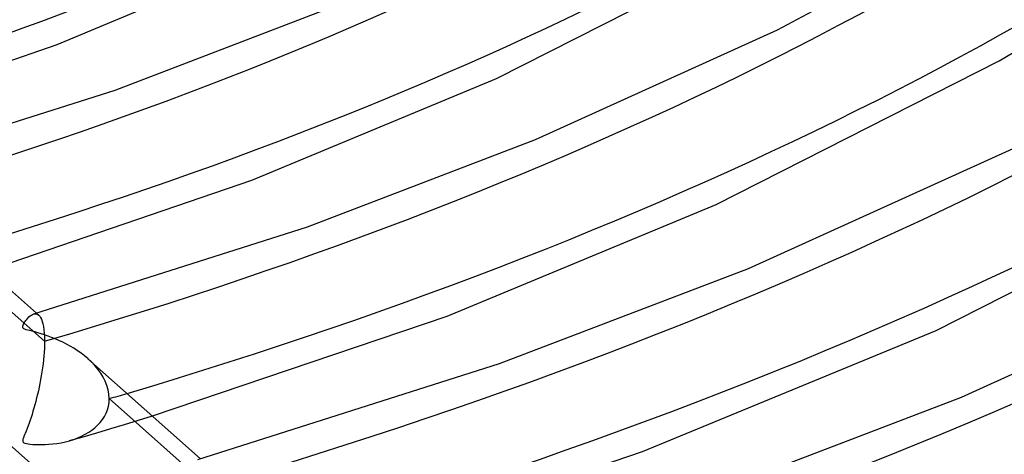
# Model space of a CAD drawing. Header units: millimetres. Extents: x -852 to 852, y -906 to 935.
# Tile 32 of 74: x 137 to 211, y 503 to 536. Entities that reach past the tile are written whole.
import ezdxf

# ---------------------------------------------------------------- set-up
doc = ezdxf.new("R2010")
doc.units = ezdxf.units.MM
doc.layers.add('HIDDEN', color=7, linetype='Continuous')
doc.layers.add('THICK', color=7, linetype='Continuous')

msp = doc.modelspace()

# ---------------------------------------------------------------- linework, layer by layer
at = {"layer": 'HIDDEN'}
for p, q in [((138.638, 511.23), (131.103, 517.916)), ((137.814, 513.301), (137.884, 513.316)), ((137.884, 513.316), (137.951, 513.319)), ((137.951, 513.319), (138.016, 513.31)), ((138.016, 513.31), (138.078, 513.29)), ((138.029, 513.363), (138.196, 513.215)), ((138.078, 513.29), (138.138, 513.259)), ((138.138, 513.259), (138.194, 513.216)), ((138.194, 513.216), (138.269, 513.136)), ((138.269, 513.136), (138.339, 513.031)), ((138.339, 513.031), (138.404, 512.9)), ((138.404, 512.9), (138.462, 512.742)), ((138.462, 512.742), (138.513, 512.557)), ((138.513, 512.557), (138.557, 512.344)), ((138.557, 512.344), (138.592, 512.104)), ((138.592, 512.104), (138.617, 511.837)), ((138.617, 511.837), (138.632, 511.545)), ((138.634, 510.964), (138.624, 510.687)), ((138.632, 511.545), (138.638, 511.23)), ((138.638, 511.23), (138.634, 510.964)), ((138.608, 510.401), (138.585, 510.109)), ((138.624, 510.687), (138.608, 510.401)), ((138.523, 509.515), (138.484, 509.216)), ((138.556, 509.813), (138.523, 509.515)), ((138.585, 510.109), (138.556, 509.813)), ((142.186, 509.661), (141.913, 509.916)), ((142.442, 509.392), (142.186, 509.661)), ((138.44, 508.919), (138.392, 508.623)), ((138.484, 509.216), (138.44, 508.919)), ((142.677, 509.111), (142.442, 509.392)), ((142.891, 508.816), (142.677, 509.111)), ((143.079, 508.51), (142.891, 508.816)), ((138.286, 508.04), (138.228, 507.755)), ((138.341, 508.329), (138.286, 508.04)), ((138.392, 508.623), (138.341, 508.329)), ((143.239, 508.195), (143.079, 508.51)), ((143.367, 507.871), (143.239, 508.195)), ((138.167, 507.476), (138.104, 507.202)), ((138.228, 507.755), (138.167, 507.476)), ((143.461, 507.543), (143.367, 507.871)), ((143.518, 507.213), (143.461, 507.543)), ((137.972, 506.673), (137.903, 506.418)), ((138.039, 506.935), (137.972, 506.673)), ((138.104, 507.202), (138.039, 506.935)), ((143.478, 506.317), (143.523, 506.596)), ((143.538, 506.882), (143.518, 507.213)), ((143.523, 506.596), (143.538, 506.882)), ((151.072, 500.197), (143.538, 506.882)), ((137.76, 505.926), (137.687, 505.69)), ((137.832, 506.168), (137.76, 505.926)), ((137.903, 506.418), (137.832, 506.168)), ((143.176, 505.537), (143.303, 505.785)), ((143.303, 505.785), (143.404, 506.046)), ((143.404, 506.046), (143.478, 506.317)), ((137.463, 505.024), (137.387, 504.817)), ((137.538, 505.239), (137.463, 505.024)), ((137.613, 505.461), (137.538, 505.239)), ((137.687, 505.69), (137.613, 505.461)), ((142.66, 504.871), (142.853, 505.078)), ((142.853, 505.078), (143.025, 505.3)), ((143.025, 505.3), (143.176, 505.537)), ((144.706, 504.929), (145.758, 505.247)), ((145.758, 505.247), (146.812, 505.569)), ((137.166, 504.247), (137.098, 504.076)), ((137.238, 504.429), (137.166, 504.247)), ((137.312, 504.619), (137.238, 504.429)), ((137.387, 504.817), (137.312, 504.619)), ((141.567, 503.998), (142.608, 504.303)), ((141.721, 504.18), (141.981, 504.333)), ((141.981, 504.333), (142.224, 504.499)), ((142.224, 504.499), (142.45, 504.678)), ((142.45, 504.678), (142.66, 504.871)), ((142.608, 504.303), (143.655, 504.614)), ((143.655, 504.614), (144.706, 504.929)), ((137, 503.799), (136.982, 503.701)), ((136.982, 503.701), (136.987, 503.631)), ((136.987, 503.631), (137.016, 503.578)), ((137.041, 503.924), (137, 503.799)), ((137.016, 503.578), (137.071, 503.537)), ((137.098, 504.076), (137.041, 503.924)), ((137.071, 503.537), (137.154, 503.503)), ((137.154, 503.503), (137.263, 503.476)), ((139.572, 503.49), (139.891, 503.545)), ((139.891, 503.545), (140.213, 503.614)), ((140.213, 503.614), (140.525, 503.696)), ((140.525, 503.696), (140.847, 503.797)), ((140.532, 503.698), (141.567, 503.998)), ((140.847, 503.797), (141.154, 503.912)), ((141.154, 503.912), (141.445, 504.04)), ((141.445, 504.04), (141.721, 504.18)), ((137.263, 503.476), (137.396, 503.453)), ((137.396, 503.453), (137.556, 503.433)), ((137.556, 503.433), (137.741, 503.417)), ((137.741, 503.417), (137.948, 503.405)), ((137.948, 503.405), (138.175, 503.398)), ((138.175, 503.398), (138.422, 503.398)), ((138.422, 503.398), (138.686, 503.406)), ((138.686, 503.406), (138.968, 503.423)), ((138.968, 503.423), (139.264, 503.45)), ((139.264, 503.45), (139.572, 503.49))]:
    msp.add_line(p, q, dxfattribs=at)
for centre, major_axis, start_param, end_param in [((0, 629.167), (-506.5, 0), 0, 2.617994), ((0, 629.159), (-222.935, 0), 2.106353, 2.617994), ((0, 629.159), (-248.26, 0), 2.104065, 2.617994), ((0, 629.159), (-273.585, 0), 2.1022, 2.617994), ((0, 629.159), (-298.91, 0), 2.100651, 2.617994), ((0, 629.159), (-324.235, 0), 2.099345, 2.617994), ((0, 629.159), (-349.56, 0), 2.098227, 2.617994), ((0, 629.159), (-374.885, 0), 2.097261, 2.617994), ((0, 629.159), (-400.21, 0), 2.096417, 2.617994), ((0, 629.159), (283.565, 0), -1.040036, -1.034523)]:
    msp.add_ellipse(centre, major_axis=major_axis, ratio=0.5, start_param=start_param, end_param=end_param, dxfattribs=at)
at = {"layer": 'THICK'}
for p, q in [((194.169, 534.841), (210.3, 543.589)), ((172.867, 531.14), (192.257, 541.023)), ((139.583, 533.723), (156.231, 540.69)), ((210.962, 532.49), (220.159, 537.905)), ((143.987, 530.276), (159.68, 536.27)), ((175.823, 526.513), (194.169, 534.841)), ((121.929, 527.649), (139.583, 533.723)), ((189.517, 521.596), (210.962, 532.49)), ((154.351, 523.431), (172.867, 531.14)), ((125.382, 524.333), (143.987, 530.276)), ((158.551, 519.917), (175.823, 526.513)), ((191.966, 516.757), (212.013, 525.855)), ((206.175, 512.056), (229.67, 523.959)), ((134.371, 516.608), (154.351, 523.431)), ((169.133, 513.145), (189.517, 521.596)), ((129.49, 520.94), (138.029, 513.363)), ((137.815, 513.301), (158.551, 519.917)), ((173.115, 509.558), (191.966, 516.757)), ((208.109, 507), (229.856, 516.87)), ((137.549, 513.154), (137.64, 513.219)), ((137.64, 513.219), (137.729, 513.268)), ((137.729, 513.268), (137.814, 513.301)), ((136.992, 512.386), (137.014, 512.45)), ((137.014, 512.45), (137.047, 512.523)), ((137.047, 512.523), (137.092, 512.606)), ((137.092, 512.606), (137.148, 512.697)), ((137.148, 512.697), (137.214, 512.793)), ((137.214, 512.793), (137.289, 512.89)), ((137.289, 512.89), (137.37, 512.984)), ((137.37, 512.984), (137.457, 513.074)), ((137.457, 513.074), (137.549, 513.154)), ((146.812, 505.569), (169.133, 513.145)), ((136.982, 512.331), (136.992, 512.386)), ((136.984, 512.283), (136.982, 512.331)), ((137, 512.243), (136.984, 512.283)), ((137.031, 512.207), (137, 512.243)), ((137.08, 512.174), (137.031, 512.207)), ((137.15, 512.143), (137.08, 512.174)), ((137.246, 512.11), (137.15, 512.143)), ((137.369, 512.075), (137.246, 512.11)), ((137.52, 512.036), (137.369, 512.075)), ((137.698, 511.99), (137.52, 512.036)), ((137.903, 511.936), (137.698, 511.99)), ((138.132, 511.873), (137.903, 511.936)), ((138.38, 511.8), (138.132, 511.873)), ((138.637, 511.719), (138.38, 511.8)), ((138.903, 511.628), (138.637, 511.719)), ((183.927, 502.865), (206.175, 512.056)), ((139.174, 511.527), (138.903, 511.628)), ((139.45, 511.417), (139.174, 511.527)), ((139.73, 511.296), (139.45, 511.417)), ((140.012, 511.163), (139.73, 511.296)), ((140.295, 511.02), (140.012, 511.163)), ((140.577, 510.864), (140.295, 511.02)), ((140.858, 510.696), (140.577, 510.864)), ((141.134, 510.517), (140.858, 510.696)), ((141.403, 510.328), (141.134, 510.517)), ((141.663, 510.127), (141.403, 510.328)), ((141.913, 509.916), (141.663, 510.127)), ((141.923, 509.907), (150.462, 502.33)), ((150.247, 502.268), (173.115, 509.558)), ((187.68, 499.199), (208.109, 507)), ((134.825, 504.428), (140.336, 499.538)), ((159.251, 494.531), (183.927, 502.865))]:
    msp.add_line(p, q, dxfattribs=at)
for centre, major_axis, start_param, end_param in [((0, 633.498), (556.5, 0), -3.141592, -0.523599), ((0, 633.498), (-501.5, 0), 0, 2.617994), ((0, 629.167), (-556.5, 0), 0, 2.617994), ((0, 629.159), (232.915, 0), -1.029488, -0.523599), ((0, 629.159), (258.24, 0), -1.032252, -0.523599), ((0, 629.159), (283.565, 0), -1.034523, -0.523599), ((0, 629.159), (308.89, 0), -1.036421, -0.523599), ((0, 629.159), (334.215, 0), -1.038031, -0.523599), ((0, 629.159), (359.54, 0), -1.039414, -0.523599), ((0, 629.159), (384.865, 0), -1.040616, -0.523599), ((0, 629.159), (410.19, 0), -1.041669, -0.523599)]:
    msp.add_ellipse(centre, major_axis=major_axis, ratio=0.5, start_param=start_param, end_param=end_param, dxfattribs=at)

doc.saveas('drawing.dxf')
